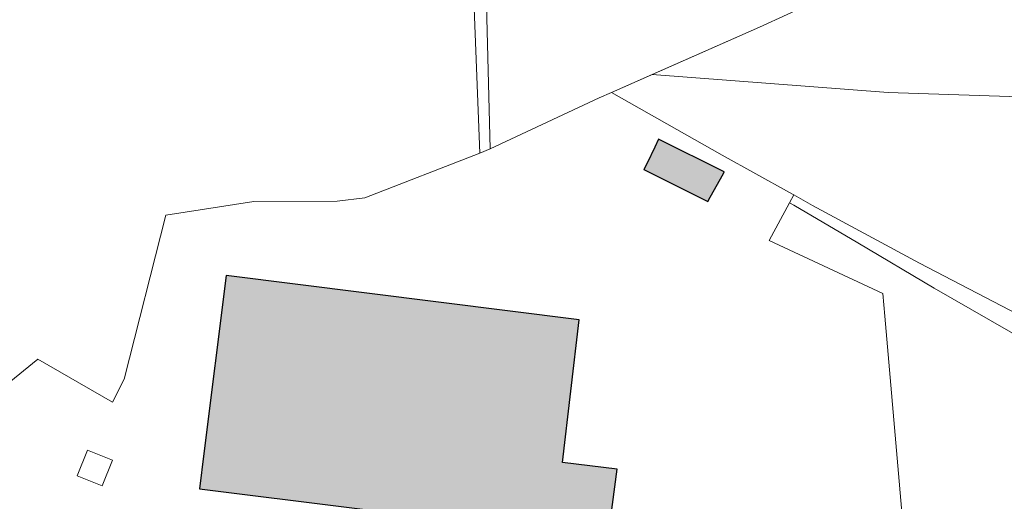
# Model space of a CAD drawing. Header units: metres. Extents: x 191562 to 192551, y 309453 to 310109.
# Tile 4 of 49: x 191644 to 191782, y 309658 to 309726. Entities that reach past the tile are written whole.
import ezdxf

# ---------------------------------------------------------------- set-up
doc = ezdxf.new("R2010")
doc.units = ezdxf.units.M
for name, color, linetype, lineweight in [('B-WE-GR-GRAS-GV', 253, 'Continuous', 9), ('B-WE-GR-HAAG-G', 253, 'GR-HAAG1', 9), ('B-WE-GR-STRUIK-GV', 253, 'Continuous', 9), ('B-WE-IE-TERREINAFSCHEIDING_KUNSTMATIG_HEKWERK-G', 253, 'IE-TERREINAFSCHEIDING-KUNSTMATIG', 9), ('B-WE-OG-BEBOUWING-GV', 250, 'Continuous', 25), ('B-WE-OG-TERREIN_ERF-GV', 253, 'Continuous', 9)]:
    doc.layers.add(name, color=color, linetype=linetype, lineweight=lineweight)
doc.layers.add('B-WE-OG-BEBOUWING-V', color=7, linetype='Continuous', lineweight=5, true_color=0xfff3f2)
doc.linetypes.add('GR-HAAG1', pattern='A,6,[176,NLCS.SHX,S=0.125,R=0,X=0,Y=0],-2', length=8)
doc.linetypes.add('IE-TERREINAFSCHEIDING-KUNSTMATIG', pattern='A,4,[82,NLCS.SHX,S=0.75,R=90,X=0,Y=0],4,-2', length=10)

msp = doc.modelspace()

# ---------------------------------------------------------------- hatches: boundary and pattern name
at = {"layer": 'B-WE-OG-BEBOUWING-V'}
for points in [[(191740.58, 309700.256), (191740.891, 309700.877), (191742.754, 309704.236), (191742.862, 309704.452), (191733.631, 309709.068), (191733.082, 309707.929), (191732.007, 309705.7), (191731.544, 309704.774)], [(191672.71, 309689.826), (191669.571, 309664.748), (191668.95, 309659.787), (191711.499, 309654.455), (191709.637, 309639.595), (191724.533, 309637.648), (191725.18, 309642.606), (191727.785, 309662.572), (191720.081, 309663.51), (191722.425, 309683.614)]]:
    msp.add_hatch(color=256, dxfattribs=at).paths.add_polyline_path(points)

# ---------------------------------------------------------------- linework, layer by layer
at = {"layer": 'B-WE-GR-GRAS-GV'}
for points in [[(191732.738, 309718.178), (191747.856, 309724.837)], [(191805.639, 309686.522), (191808.722, 309700.578), (191798.024, 309702.791), (191794.01, 309704.67), (191793.669, 309706.106), (191793.166, 309708.23), (191791.615, 309714.775), (191765.971, 309715.621), (191732.738, 309718.178), (191727.018, 309715.658)], [(191752.092, 309700.089), (191749.23, 309694.8)], [(191752.694, 309701.196), (191752.092, 309700.089)]]:
    msp.add_lwpolyline(points, dxfattribs=at)
at = {"layer": 'B-WE-GR-HAAG-G'}
for points in [[(191709.895, 309707.686), (191709.243, 309733.52)], [(191727.018, 309715.658), (191742.575, 309706.814)], [(191742.575, 309706.814), (191752.098, 309701.527)], [(191752.098, 309701.527), (191752.694, 309701.196)], [(191752.694, 309701.196), (191755.328, 309699.733)]]:
    msp.add_lwpolyline(points, dxfattribs=at)
at = {"layer": 'B-WE-GR-STRUIK-GV'}
msp.add_lwpolyline([(191706.416, 309764.213), (191706.284, 309762.187), (191706.416, 309758.808), (191708.423, 309707.111)], dxfattribs=at)
at = {"layer": 'B-WE-IE-TERREINAFSCHEIDING_KUNSTMATIG_HEKWERK-G'}
for points in [[(191747.856, 309724.837), (191763.449, 309732.016)], [(191727.018, 309715.658), (191747.856, 309724.837)], [(191725.234, 309714.872), (191727.018, 309715.658)], [(191709.895, 309707.686), (191725.234, 309714.872)], [(191692.25, 309700.79), (191708.423, 309707.111)], [(191708.423, 309707.111), (191709.895, 309707.686)], [(191676.599, 309700.298), (191688.341, 309700.343)], [(191688.341, 309700.343), (191692.25, 309700.79)], [(191752.092, 309700.089), (191752.706, 309699.772)], [(191752.706, 309699.772), (191761.684, 309694.456)], [(191755.328, 309699.733), (191770.371, 309691.573)], [(191765.226, 309687.323), (191749.23, 309694.8)], [(191761.684, 309694.456), (191772.469, 309688.07)], [(191770.371, 309691.573), (191784.296, 309684.335)], [(191772.469, 309688.07), (191785.78, 309680.392)], [(191765.52, 309684.11), (191765.226, 309687.323)], [(191767.519, 309660.873), (191765.52, 309684.11)], [(191769.843, 309634.066), (191767.519, 309660.873)]]:
    msp.add_lwpolyline(points, dxfattribs=at)
at = {"layer": 'B-WE-OG-BEBOUWING-GV'}
for points in [[(191740.58, 309700.256), (191740.891, 309700.877), (191742.754, 309704.236), (191742.862, 309704.452), (191733.631, 309709.068), (191733.082, 309707.929), (191732.007, 309705.7), (191731.544, 309704.774)], [(191672.71, 309689.826), (191669.571, 309664.748), (191668.95, 309659.787), (191711.499, 309654.455), (191709.637, 309639.595), (191724.533, 309637.648), (191725.18, 309642.606), (191727.785, 309662.572), (191720.081, 309663.51), (191722.425, 309683.614)]]:
    msp.add_lwpolyline(points, close=True, dxfattribs=at)
at = {"layer": 'B-WE-OG-TERREIN_ERF-GV'}
for points in [[(191732.007, 309705.7), (191733.082, 309707.929), (191733.631, 309709.068), (191742.862, 309704.452), (191742.754, 309704.236), (191740.891, 309700.877), (191740.58, 309700.256), (191731.544, 309704.774)], [(191720.081, 309663.51), (191727.785, 309662.572), (191725.18, 309642.606), (191724.533, 309637.648), (191709.637, 309639.595), (191711.499, 309654.455), (191668.95, 309659.787), (191669.571, 309664.748), (191672.71, 309689.826), (191722.425, 309683.614)], [(191655.22, 309660.197), (191651.724, 309661.604), (191653.175, 309665.211), (191656.671, 309663.804)]]:
    msp.add_lwpolyline(points, close=True, dxfattribs=at)
msp.add_lwpolyline([(191676.599, 309700.298), (191664.178, 309698.365), (191658.347, 309675.224), (191656.673, 309672), (191646.187, 309678.054), (191631.723, 309666.286), (191631.188, 309659.843), (191620.713, 309660.509), (191603.96, 309661.166), (191601.839, 309661.166)], dxfattribs=at)

doc.saveas('drawing.dxf')
